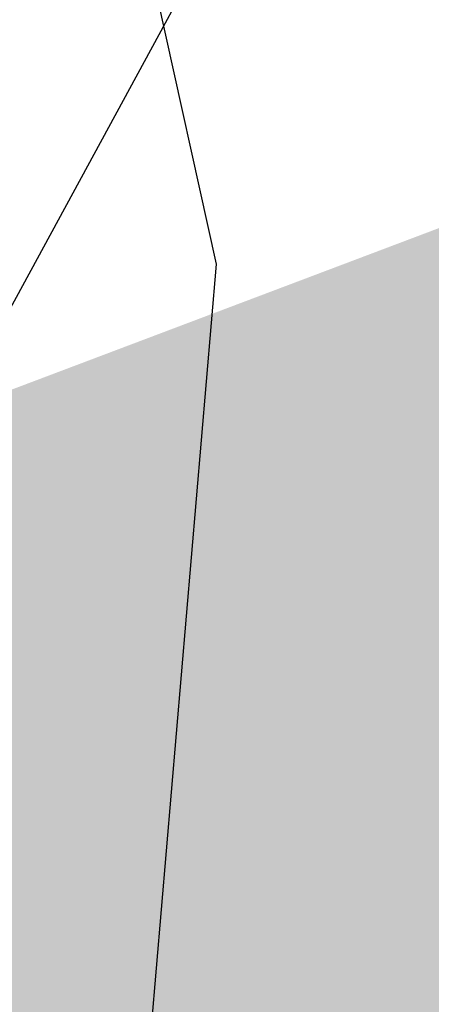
# Model space of a CAD drawing. Header units: metres. Extents: x 157685 to 160831, y 403691 to 406312.
# Tile 125 of 134: x 160127.87 to 160133.51, y 405774.46 to 405787.96. Entities that reach past the tile are written whole.
import ezdxf

# ---------------------------------------------------------------- set-up
doc = ezdxf.new("R2010")
doc.units = ezdxf.units.M
doc.linetypes.add('DASHDOT2', pattern=[12.7, 6.35, -3.175, 0, -3.175])
doc.linetypes.add('VW-30-270_STREEP', pattern=[3, 0.3, -2.7])
doc.layers.get('Defpoints').update_dxf_attribs({"color": 171})
for name, color, linetype, lineweight in [('N-WE-GR-GRAS-A', 62, 'Continuous', 18), ('N-WE-GW-TALUD-G', 106, 'Continuous', 35), ('N-WE-VH-GESLOTENVERHARDING_ASFALT-A-200', 253, 'Continuous', 18), ('N-WE-VH-HALFVERHARDING_GRASBETONSTEEN-A-200', 132, 'Continuous', 18), ('N-WE-VH-HALFVERHARDING_GRASBETONSTEEN-G', 7, 'Continuous', 35), ('N-WE-VH-KANTVERHARDING-G', 7, 'Continuous', 30), ('N-WE-VW-MARKERING_LANGS_STREEP_30270_010-G', 7, 'VW-30-270_STREEP', 13), ('N-WE-VW-MARKERING_LANGS_STREEP_DOORGETROKKEN_010-G', 7, 'Continuous', 13), ('X-XX-AL-BLADVERWIJZING_AS-G', 7, 'DASHDOT2', 25)]:
    doc.layers.add(name, color=color, linetype=linetype, lineweight=lineweight)
pattern_1 = [(0, (0, 0), (1, 1), [0.12, -0.8]), (45, (0.4, 0.2), (-0.1131370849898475, 1.866761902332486), [0.12, -0.8]), (29.99999999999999, (0.08, 0.12), (0.2274613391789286, 1.286025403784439), [0.12, -0.8]), (15, (0.32, 0.48), (0.3856270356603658, 0.7244941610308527), [0.12, -0.8]), (135, (0.16, 2), (-0.02828427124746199, -0.6505382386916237), [0.12, -0.8]), (150, (1.2, 0.4), (0.2156921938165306, -0.5864101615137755), [0.12, -0.8]), (165, (0.24, 0.04), (0.1434520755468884, -0.7010146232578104), [0.12, -0.8]), (85, (0.4, 0.4), (-0.872677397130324, 1.040016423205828), [0.12, -0.8]), (99.99999999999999, (0, 0), (-1.112117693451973, 0.7787131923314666), [0.12, -0.7999999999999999])]
pattern_2 = [(45, (0, 0), (-0.1979898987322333, 0.1979898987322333), [0.14, -0.14]), (135, (0, 0), (-0.1979898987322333, -0.1979898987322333), [0.14, -0.14]), (45, (-0.098994, 0.098994), (-0.1979898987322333, 0.1979898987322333), [0.14, -0.14]), (135, (0.098994, 0.098994), (-0.1979898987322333, -0.1979898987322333), [0.14, -0.14])]

msp = doc.modelspace()

# ---------------------------------------------------------------- hatches: boundary and pattern name
at = {"layer": 'N-WE-GR-GRAS-A'}
h = msp.add_hatch(dxfattribs=at)
h.set_pattern_fill('AGR-GRAS_01-SO', color=256, scale=0.04, pattern_type=2)
h.set_pattern_definition(pattern_1)
edge = h.paths.add_edge_path()
edge.add_line((160189.2016612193, 405785.9665275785), (160195.7319305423, 405790.3957649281))
edge.add_line((160195.7319305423, 405790.3957649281), (160200.9068770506, 405793.7331228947))
edge.add_line((160200.9068770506, 405793.7331228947), (160206.6207372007, 405797.393998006))
edge.add_line((160206.6207372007, 405797.393998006), (160212.5058224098, 405801.1645771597))
edge.add_line((160212.5058224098, 405801.1645771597), (160215.4403023, 405803.0447009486))
edge.add_line((160215.4403023, 405803.0447009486), (160223.1651131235, 405807.0115723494))
edge.add_line((160223.1651131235, 405807.0115723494), (160238.3130194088, 405814.7903772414))
edge.add_line((160238.3130194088, 405814.7903772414), (160245.2264429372, 405818.34058225))
edge.add_line((160245.2264429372, 405818.34058225), (160257.1596195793, 405824.4685481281))
edge.add_line((160257.1596195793, 405824.4685481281), (160282.4383802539, 405837.4852323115))
edge.add_line((160282.4383802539, 405837.4852323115), (160304.8, 405848.933))
edge.add_line((160304.8, 405848.933), (160306.8243412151, 405848.7687974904))
edge.add_line((160306.8243412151, 405848.7687974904), (160309.1690326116, 405848.5786100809))
edge.add_line((160309.1690326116, 405848.5786100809), (160310.0561645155, 405848.468232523))
edge.add_line((160310.0561645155, 405848.468232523), (160312.0402309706, 405848.0812195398))
edge.add_line((160312.0402309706, 405848.0812195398), (160314.3400796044, 405847.9346214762))
edge.add_line((160314.3400796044, 405847.9346214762), (160315.6564235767, 405848.0307936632))
edge.add_arc((160315.6564235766, 405857.0875209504), 9.056727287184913, 270.0000000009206, 289.9784151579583)
edge.add_line((160318.7508003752, 405848.5758148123), (160320.5288332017, 405849.0246637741))
edge.add_line((160320.5288332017, 405849.0246637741), (160323.1988583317, 405850.2487318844))
edge.add_line((160323.1988583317, 405850.2487318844), (160325.3440083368, 405851.7011014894))
edge.add_line((160325.3440083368, 405851.7011014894), (160319.7357826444, 405862.032976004))
edge.add_line((160319.7357826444, 405862.032976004), (160319.1649081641, 405863.1942099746))
edge.add_arc((160314.9036312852, 405869.9648465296), 7.999999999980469, 237.4991886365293, 302.1853307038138, ccw=False)
edge.add_line((160310.6051388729, 405863.2177758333), (160309.4287269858, 405863.9672562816))
edge.add_arc((160306.7421692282, 405859.7503370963), 5.000000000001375, 57.49918863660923, 119.8311523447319)
edge.add_line((160304.2549407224, 405864.0878126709), (160215.6735669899, 405813.2928020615))
edge.add_arc((160320.1371642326, 405631.1188279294), 209.9999999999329, 119.8311523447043, 154.5916889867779)
edge.add_line((160130.449820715, 405721.2227219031), (160122.5481375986, 405704.5880437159))
edge.add_arc((160167.7117908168, 405683.134735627), 49.99999999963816, 154.5916889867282, 158.7403213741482)
edge.add_line((160121.11445924, 405701.2645092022), (160051.2651127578, 405521.7369963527))
edge.add_line((160051.2651127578, 405521.7369963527), (160054.0609526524, 405520.6492099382))
edge.add_line((160054.0609526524, 405520.6492099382), (160054.2946666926, 405521.4391487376))
edge.add_line((160054.2946666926, 405521.4391487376), (160053.061, 405521.931))
edge.add_line((160053.061, 405521.931), (160054.0186409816, 405524.6028530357))
edge.add_line((160054.0186409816, 405524.6028530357), (160055.3093249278, 405528.2039080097))
edge.add_line((160055.3093249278, 405528.2039080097), (160058.581, 405537.332))
edge.add_line((160058.581, 405537.332), (160062.4256195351, 405547.9469237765))
edge.add_line((160062.4256195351, 405547.9469237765), (160065.5920910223, 405555.7356309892))
edge.add_line((160065.5920910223, 405555.7356309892), (160069.5244636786, 405565.547518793))
edge.add_line((160069.5244636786, 405565.547518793), (160074.8122877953, 405578.8021748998))
edge.add_line((160074.8122877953, 405578.8021748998), (160078.1301706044, 405587.5146146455))
edge.add_line((160078.1301706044, 405587.5146146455), (160080.546985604, 405593.8609373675))
edge.add_line((160080.546985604, 405593.8609373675), (160084.7405148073, 405604.8727399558))
edge.add_line((160084.7405148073, 405604.8727399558), (160087.3201539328, 405611.6466231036))
edge.add_line((160087.3201539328, 405611.6466231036), (160089.1540419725, 405616.3956104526))
edge.add_line((160089.1540419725, 405616.3956104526), (160093.7195878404, 405628.0182683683))
edge.add_line((160093.7195878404, 405628.0182683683), (160097.485, 405637.604))
edge.add_line((160097.485, 405637.604), (160098.671, 405639.731))
edge.add_line((160098.671, 405639.731), (160099.902, 405640.851))
edge.add_line((160099.902, 405640.851), (160101.342, 405642.678))
edge.add_line((160101.342, 405642.678), (160102.236, 405644.762))
edge.add_line((160102.236, 405644.762), (160101.805, 405646.021))
edge.add_line((160101.805, 405646.021), (160100.978, 405647.32))
edge.add_line((160100.978, 405647.32), (160104.8939144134, 405656.7246073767))
edge.add_line((160104.8939144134, 405656.7246073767), (160110.4317723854, 405670.1700749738))
edge.add_line((160110.4317723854, 405670.1700749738), (160113.3395261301, 405677.5420055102))
edge.add_line((160113.3395261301, 405677.5420055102), (160118.268, 405690.037))
edge.add_line((160118.268, 405690.037), (160121.1384509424, 405697.1852478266))
edge.add_line((160121.1384509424, 405697.1852478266), (160125.588740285, 405706.4874628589))
edge.add_line((160125.588740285, 405706.4874628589), (160128.7233612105, 405713.1063832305))
edge.add_line((160128.7233612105, 405713.1063832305), (160129.8234757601, 405714.750360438))
edge.add_line((160129.8234757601, 405714.750360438), (160130.9710686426, 405715.7568725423))
edge.add_line((160130.9710686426, 405715.7568725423), (160132.656, 405716.604))
edge.add_line((160132.656, 405716.604), (160137.5482643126, 405732.8158958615))
edge.add_line((160137.5482643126, 405732.8158958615), (160143.5031823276, 405739.3030351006))
edge.add_line((160143.5031823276, 405739.3030351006), (160146.913493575, 405743.3973337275))
edge.add_line((160146.913493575, 405743.3973337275), (160150.7184816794, 405747.8804806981))
edge.add_line((160150.7184816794, 405747.8804806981), (160157.208, 405755.3215))
edge.add_line((160157.208, 405755.3215), (160160.5246288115, 405759.1244169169))
edge.add_line((160160.5246288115, 405759.1244169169), (160165.273, 405764.569))
edge.add_line((160165.273, 405764.569), (160168.8373467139, 405768.3733079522))
edge.add_line((160168.8373467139, 405768.3733079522), (160172.9092487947, 405772.3795900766))
edge.add_line((160172.9092487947, 405772.3795900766), (160177.2963565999, 405776.374836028))
edge.add_line((160177.2963565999, 405776.374836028), (160183.4665665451, 405781.5655980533))
edge.add_line((160183.4665665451, 405781.5655980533), (160189.2016612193, 405785.9665275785))
h = msp.add_hatch(dxfattribs=at)
h.set_pattern_fill('AGR-GRAS_01-SO', color=256, scale=0.04, pattern_type=2)
h.set_pattern_definition(pattern_1)
edge = h.paths.add_edge_path()
edge.add_line((160117.917207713, 405710.1458451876), (160116.8920664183, 405710.5447002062))
edge.add_line((160116.8920664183, 405710.5447002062), (160110.6998789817, 405694.6294760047))
edge.add_line((160110.6998789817, 405694.6294760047), (160111.7250202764, 405694.2306209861))
edge.add_line((160111.7250202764, 405694.2306209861), (160111.271775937, 405693.0656876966))
edge.add_line((160111.271775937, 405693.0656876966), (160110.2466346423, 405693.4645427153))
edge.add_line((160110.2466346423, 405693.4645427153), (160044.824497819, 405525.3158899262))
edge.add_line((160044.824497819, 405525.3158899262), (160045.3938489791, 405524.0213478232))
edge.add_line((160045.3938489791, 405524.0213478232), (160048.0032995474, 405523.006080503))
edge.add_line((160048.0032995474, 405523.006080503), (160117.8526460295, 405702.5335933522))
edge.add_arc((160167.7117908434, 405683.1347356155), 53.50000002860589, 154.5916889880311, 158.7403213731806, ccw=False)
edge.add_line((160119.3866818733, 405706.0897752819), (160125.8537495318, 405719.7042910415))
edge.add_line((160125.8537495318, 405719.7042910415), (160122.0998169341, 405721.1718201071))
edge.add_line((160122.0998169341, 405721.1718201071), (160120.8054824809, 405720.6030026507))
edge.add_line((160120.8054824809, 405720.6030026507), (160117.3453107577, 405711.7096334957))
edge.add_line((160117.3453107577, 405711.7096334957), (160118.3704520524, 405711.3107784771))
edge.add_line((160118.3704520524, 405711.3107784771), (160117.917207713, 405710.1458451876))
edge = h.paths.add_edge_path()
edge.add_line((160123.3449985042, 405726.9901839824), (160123.7582142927, 405727.9711744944))
edge.add_arc((160279.666353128, 405661.7215537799), 169.3999999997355, 156.9780373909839, 157.3380702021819)
edge = h.paths.add_edge_path()
edge.add_line((160133.0505582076, 405746.5753614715), (160133.6348198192, 405747.5769629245))
edge.add_arc((160279.6663531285, 405661.7215537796), 169.4000000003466, 149.5477176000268, 149.9399119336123)
h.paths.add_polyline_path([(160142.62080813, 405759.4119409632), (160141.7224501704, 405760.0467267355), (160141.0011027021, 405759.0258654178), (160141.8994606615, 405758.3910796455)])
h.paths.add_polyline_path([(160154.6598407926, 405774.4081354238), (160153.8394616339, 405775.1409232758), (160153.0067481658, 405774.2086742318), (160153.8271273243, 405773.4758863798)])
edge = h.paths.add_edge_path()
edge.add_arc((160279.6663531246, 405661.7215537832), 169.3999999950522, 132.346206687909, 137.9687500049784)
edge.add_arc((160279.6663531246, 405661.7215537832), 169.3999999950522, 137.9687500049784, 149.5477175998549)
edge.add_line((160133.6348198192, 405747.5769629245), (160134.5849790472, 405747.0227089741))
edge.add_line((160134.5849790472, 405747.0227089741), (160133.9551450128, 405745.9429825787))
edge.add_line((160133.9551450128, 405745.9429825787), (160133.0052740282, 405746.4970683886))
edge.add_arc((160279.6663531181, 405661.7215537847), 169.3999999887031, 149.9705032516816, 156.9780373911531)
edge.add_line((160123.7582142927, 405727.9711744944), (160124.7719514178, 405727.5441650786))
edge.add_line((160124.7719514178, 405727.5441650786), (160124.2867134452, 405726.3921910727))
edge.add_line((160124.2867134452, 405726.3921910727), (160123.2736071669, 405726.8189347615))
edge.add_arc((160279.6663550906, 405661.7215529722), 169.4000021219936, 157.4008230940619, 157.6331887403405)
edge.add_line((160123.0108886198, 405726.1841432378), (160123.5644701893, 405724.8940330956))
edge.add_line((160123.5644701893, 405724.8940330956), (160127.5752955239, 405723.3260766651))
edge.add_arc((160320.1371642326, 405631.1188279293), 213.5000000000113, 134.774034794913, 154.412812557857, ccw=False)
edge.add_line((160169.7664293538, 405782.6803404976), (160165.5570263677, 405786.9230775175))
h = msp.add_hatch(dxfattribs=at)
h.set_pattern_fill('AGR-GRAS_01-SO', color=256, scale=0.04, pattern_type=2)
h.set_pattern_definition(pattern_1)
h.paths.add_polyline_path([(159817.8796577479, 405032.3615227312, -0.4244536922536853), (159807.6438550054, 405029.4353138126), (159804.9141757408, 405031.0140775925), (159806.698841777, 405031.3737125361), (159807.04, 405031.16), (159809.611, 405030.341), (159812.223, 405030.001), (159814.279, 405030.385), (159814.444, 405031.62), (159813.956, 405032.225), (159812.2396506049, 405033.242021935), (159814.061361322, 405034.8103542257), (159814.820717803, 405034.4740069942), (159815.4994739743, 405034.4123150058), (159816.4167998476, 405034.6580784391), (159816.9569999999, 405035.0349999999), (159820.3059377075, 405041.4946262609), (159822.354460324, 405045.432314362), (159826.6084500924, 405053.2936794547), (159829.7245208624, 405059.052172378), (159832.6918773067, 405064.5358415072), (159835.7447925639, 405070.2193987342), (159838.9744319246, 405076.357307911), (159841.6731033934, 405081.4861159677), (159844.7820544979, 405087.3946578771), (159847.8561333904, 405093.236925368), (159850.9675923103, 405099.3492203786), (159854.691755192, 405106.6695736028), (159860.2108525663, 405117.423530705), (159863.4243890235, 405123.3615823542), (159868.7449137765, 405133.192978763), (159871.6940751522, 405138.642511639), (159873.819, 405142.569), (159873.564, 405143.583), (159872.949, 405144.16), (159873.919, 405145.714), (159874.7056259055, 405145.5456317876), (159875.890950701, 405145.9547218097), (159876.2720000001, 405146.3540000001), (159878.9147885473, 405151.370059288), (159881.6262659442, 405156.5466831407), (159887.3003615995, 405167.3793970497), (159892.3483595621, 405177.0167949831), (159893.538, 405179.288), (159894.727, 405181.558), (159894.969, 405183.164), (159894.4128649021, 405184.0045896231), (159892.825, 405184.615), (159896.102, 405188.599), (159896.9029999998, 405188.438), (159898.181, 405188.684), (159899.684, 405190.033), (159902.6926736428, 405195.8713152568), (159907.5866702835, 405205.3680897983), (159913.3084460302, 405216.4711653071), (159918.3450532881, 405227.099399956), (159923.3978129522, 405237.8616172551), (159925.995516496, 405243.3946431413), (159929.861, 405251.628), (159929.911, 405253.028), (159929.35, 405253.63), (159928.363, 405254.141), (159928.977, 405259.516), (159929.897, 405259.351), (159931.062, 405259.363), (159932.331, 405262.333), (159931.733, 405263.36), (159931.174, 405263.618), (159932.61, 405267.191), (159933.738, 405266.939), (159934.813, 405267.403), (159935.788, 405268.797), (159941.1987197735, 405282.5879445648), (159944.9254816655, 405292.0867855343), (159949.2255724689, 405303.0469380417), (159953.271, 405313.358), (159953.284, 405314.495), (159952.883, 405315.118), (159952.236, 405315.511), (159951.529, 405315.708), (159958.367, 405330.954), (159959.877, 405331.032), (159960.96, 405331.735), (159963.5452468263, 405338.7491122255), (159973.5640148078, 405364.9600869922), (159984.162, 405391.33), (159983.822, 405392.929), (159983.104, 405393.589), (159982.386, 405393.853), (159984.688, 405397.951), (159985.985, 405397.984), (159987.076, 405398.897), (159989.441, 405405.903), (159988.08, 405407.062), (159988.527, 405412.178), (159989.913, 405411.732), (159991.291, 405411.789), (159992.095, 405412.104), (159998.5395093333, 405429.2600094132), (160007.1440218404, 405452.1679849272), (160009.451, 405458.31), (160009.626, 405460.261), (160009.534, 405460.661), (160008.794, 405461.402), (160009.8954955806, 405467.6054778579), (160011.385, 405467.341), (160013.662, 405468.133), (160014.677, 405469.155), (160026.9453321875, 405500.9300206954), (160034.7315372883, 405521.1565030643), (160042.3070101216, 405541.7245019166), (160047.868, 405557.494), (160047.613, 405559.249), (160046.719, 405560.154), (160045.615, 405560.352), (160047.615, 405564.794), (160048.822, 405564.245), (160050.393, 405564.15), (160050.929, 405564.7125), (160051.128, 405565.102), (160051.131, 405565.949), (160048.346, 405567.585), (160050.1055, 405571.699), (160050.699, 405570.911), (160051.669, 405570.665), (160053.018, 405570.643), (160053.937, 405571.219), (160058.5456374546, 405583.3248661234), (160064.6810399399, 405599.4412045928), (160069.547, 405612.223), (160069.547, 405613.704), (160068.895, 405614.706), (160068.1765210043, 405615.0935586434), (160070.5442836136, 405619.4830561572), (160072.047, 405619.276), (160073.333, 405619.76), (160078.7473752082, 405633.9478085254), (160089.138878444, 405660.9656097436), (160104.332, 405700.743), (160104.711, 405703.242), (160102.967, 405704.018), (160104.9126580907, 405706.7553753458), (160106.026, 405706.74), (160107.223, 405707.65), (160113.4380612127, 405722.7273025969), (160116.4352043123, 405730.3910378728), (160119.5624009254, 405738.6670014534), (160120.942, 405742.345), (160122.7570846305, 405748.868433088), (160125.062, 405762.2635), (160125.7830441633, 405769.6398440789), (160126.167433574, 405777.2421988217), (160126.2277432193, 405782.3110332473), (160136.3575773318, 405786.1409829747), (160140.471531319, 405781.8232589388, -0.3714281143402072), (160141.0844722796, 405769.5659894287, 0.07269134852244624), (160116.0165246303, 405725.3933185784), (160115.4468538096, 405723.9291447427), (159939.5895977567, 405271.9390061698, -0.02962782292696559), (159902.6989021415, 405191.5621666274)])
at = {"layer": 'N-WE-VH-GESLOTENVERHARDING_ASFALT-A-200', "true_color": 0xcf7363}
h = msp.add_hatch(dxfattribs=at)
h.set_pattern_fill('AVH-ASFALT-SO', color=23, scale=0.2, pattern_type=2)
h.set_pattern_definition([(31.64993266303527, (159085.9115677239, 404918.0168982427), (-0.1049455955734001, 0.1702539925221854), []), (91.64993266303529, (159085.9115677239, 404918.0168982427), (-0.1999170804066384, -0.00575855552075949), [])])
edge = h.paths.add_edge_path()
edge.add_line((160304.2549407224, 405864.0878126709), (160302.5988468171, 405867.1406570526))
edge.add_arc((160350.2821344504, 405779.2412593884), 100.0000001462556, 118.4787556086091, 119.8311523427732)
edge.add_line((160300.537564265, 405865.9907710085), (160213.9325070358, 405816.3290349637))
edge.add_arc((160320.1371642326, 405631.1188279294), 213.4999999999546, 119.8311523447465, 154.5916889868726)
edge.add_line((160127.2883649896, 405722.724453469), (160119.3866818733, 405706.0897752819))
edge.add_arc((160167.7117908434, 405683.1347356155), 53.50000002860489, 154.5916889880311, 158.7403213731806)
edge.add_line((160117.8526460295, 405702.5335933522), (159992.7713508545, 405381.0483546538))
edge.add_line((159992.7713508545, 405381.0483546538), (159995.4326285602, 405378.2357679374))
edge.add_line((159995.4326285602, 405378.2357679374), (160121.11445924, 405701.2645092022))
edge.add_arc((160167.7117908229, 405683.1347356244), 50.00000000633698, 154.5916889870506, 158.7403213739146, ccw=False)
edge.add_line((160122.5481375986, 405704.5880437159), (160130.449820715, 405721.2227219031))
edge.add_arc((160320.137164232, 405631.1188279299), 209.9999999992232, 119.83115234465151, 154.5916889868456, ccw=False)
edge.add_line((160215.6735669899, 405813.2928020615), (160304.2549407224, 405864.0878126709))
at = {"layer": 'N-WE-VH-HALFVERHARDING_GRASBETONSTEEN-A-200'}
h = msp.add_hatch(dxfattribs=at)
h.set_pattern_fill('AVH-GRASBETONSTEEN_02-SO', color=256, scale=0.2, pattern_type=2)
h.set_pattern_definition(pattern_2)
h.paths.add_polyline_path([(160165.5570263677, 405786.9230775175), (160165.1528611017, 405787.3665303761, 0.1156779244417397), (160121.2354257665, 405723.362783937), (160120.8914682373, 405722.4787407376), (160088.3424119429, 405638.8208195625), (160088.7931073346, 405638.3244649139), (160121.1790570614, 405721.5631679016), (160121.7945937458, 405723.1452266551, -0.1156779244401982)])
h = msp.add_hatch(dxfattribs=at)
h.set_pattern_fill('AVH-GRASBETONSTEEN_02-SO', color=256, scale=0.2, pattern_type=2)
h.set_pattern_definition(pattern_2)
h.paths.add_polyline_path([(160141.5579866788, 405769.1975004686, 0.3714281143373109), (160140.9059218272, 405782.2371488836), (160136.7919623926, 405786.5548786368), (160136.3575773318, 405786.1409829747), (160140.471531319, 405781.8232589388, -0.3714281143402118), (160141.0844722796, 405769.5659894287, 0.07269134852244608), (160116.0165246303, 405725.3933185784), (160115.4468538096, 405723.9291447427), (160084.1359216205, 405643.4534629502), (160084.5866170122, 405642.9571083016), (160116.0015831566, 405723.7001792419), (160116.5756926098, 405725.175761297, -0.07269134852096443)])

# ---------------------------------------------------------------- linework, layer by layer
at = {"layer": 'Defpoints'}
msp.add_lwpolyline([(160237.3825357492, 405844.1854572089), (160196.4652616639, 405819.6599800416), (160173.253865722, 405805.1178359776), (160154.7778522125, 405789.6693410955), (160150.3421366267, 405787.2690101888), (160144.6047036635, 405789.2096847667), (160142.3831931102, 405791.3776494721), (160133.5494837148, 405800.7081560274), (160132.7281745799, 405801.6385522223), (160131.9337177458, 405801.1018040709), (160127.4009197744, 405798.8901293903), (160130.5568894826, 405784.6075952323), (160128.7958023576, 405763.8906946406), (160122.0636946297, 405743.0557869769), (160113.9986103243, 405722.1667655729), (160108.8774401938, 405709.0994304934), (160100.0760436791, 405688.4066373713), (160099.3719038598, 405687.3498515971), (160098.425031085, 405683.030268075), (160084.0343491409, 405645.5719950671), (160070.1158216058, 405610.7232120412)], dxfattribs=at)
msp.add_lwpolyline([(160111.0972522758, 405644.5707905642), (160203.6609179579, 405815.0418317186), (160158.0375836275, 405839.8148452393), (160065.4739179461, 405669.3438040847)], close=True, dxfattribs=at)
at = {"layer": 'N-WE-GW-TALUD-G'}
msp.add_lwpolyline([(160132.7432932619, 405735.492134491, -0.1363261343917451), (160213.435061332, 405817.196530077), (160300.040118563, 405866.8582661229, -0.01138945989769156), (160304.0823325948, 405869.0553915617), (160311.9962938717, 405873.1262814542)], format="xyb", dxfattribs=at)
at = {"layer": 'N-WE-VH-HALFVERHARDING_GRASBETONSTEEN-G'}
msp.add_lwpolyline([(160121.1790570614, 405721.5631679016), (160121.7945937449, 405723.1452266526, -0.1156779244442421), (160165.5570263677, 405786.9230775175, -0.1156779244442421)], format="xyb", dxfattribs=at)
at = {"layer": 'N-WE-VH-KANTVERHARDING-G'}
for points in [[(159822.5813815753, 405020.4736371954), (159825.772265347, 405026.1606495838, 0.005446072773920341), (159830.9980978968, 405035.7169287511), (159911.5244509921, 405186.8600726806, 0.0296278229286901), (159948.9090640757, 405268.313051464), (160117.8526460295, 405702.5335933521, -0.01810380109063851), (160119.3866818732, 405706.0897752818), (160127.2883649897, 405722.7244534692, -0.1528452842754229), (160213.9325070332, 405816.3290349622), (160300.5375642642, 405865.990771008, -0.01138945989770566), (160304.5397563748, 405868.1661427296), (160313.3439731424, 405872.6949742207)], [(160319.1649081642, 405863.1942099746, -0.2899882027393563), (160310.605138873, 405863.2177758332), (160309.4287269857, 405863.9672562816, 0.2788850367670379), (160304.2549407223, 405864.0878126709), (160215.6735669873, 405813.29280206, 0.1528452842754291), (160130.449820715, 405721.222721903), (160122.5481375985, 405704.5880437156, 0.01810380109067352), (160121.1144592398, 405701.2645092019), (159952.1708772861, 405267.0439673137, -0.004513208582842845), (159947.0782254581, 405254.2964949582)], [(160120.8914682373, 405722.4787407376), (160121.2354257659, 405723.3627839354, -0.1156779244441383), (160165.1528611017, 405787.3665303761, -0.1156779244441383)]]:
    msp.add_lwpolyline(points, format="xyb", dxfattribs=at)
at = {"layer": 'N-WE-VW-MARKERING_LANGS_STREEP_30270_010-G', "const_width": 0.1, "flags": 128}
msp.add_lwpolyline([(159796.229237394, 404966.2787997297), (159796.839939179, 404967.0216117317, 0.105558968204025), (159801.0159750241, 404975.0870450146), (159801.2632303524, 404975.9894837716, -0.05550154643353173), (159803.0412223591, 404980.4629022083), (159817.1642567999, 405006.9918533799, -0.005527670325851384), (159822.485358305, 405016.7261204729), (159827.2984459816, 405025.3043361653, 0.005446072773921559), (159832.5425689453, 405034.8940623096), (159913.0689220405, 405186.0372062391, 0.0296278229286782), (159950.5399706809, 405267.6785093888), (160119.4835526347, 405701.899051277, -0.01810380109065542), (160120.9674097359, 405705.3389094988), (160128.8690928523, 405721.9735876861, -0.152845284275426), (160214.8030370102, 405814.8109185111), (160301.4080942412, 405864.4726545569, -0.01138945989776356), (160305.3402479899, 405866.6099572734), (160314.0858624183, 405871.4071811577)], format="xyb", dxfattribs=at)
at = {"layer": 'N-WE-VW-MARKERING_LANGS_STREEP_DOORGETROKKEN_010-G', "const_width": 0.1, "flags": 128}
for points in [[(159822.7121970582, 405020.4002389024), (159825.90308083, 405026.0872512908, 0.005446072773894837), (159831.1304811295, 405035.6463973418), (159911.6568342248, 405186.7895412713, 0.02962782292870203), (159949.0488560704, 405268.2586621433), (160117.9924380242, 405702.4792040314, -0.01810380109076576), (160119.5221728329, 405706.0254153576), (160127.4238559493, 405722.6600935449, -0.1528452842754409), (160214.0071238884, 405816.1989106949), (160300.6121811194, 405865.8606467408, -0.006251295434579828), (160302.7933878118, 405867.0754296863, -0.006251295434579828)], [(160304.1803238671, 405864.2179369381), (160215.5989501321, 405813.4229263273, 0.1528452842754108), (160130.3143297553, 405721.2870818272), (160122.4126466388, 405704.6524036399, 0.01810380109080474), (160120.9746672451, 405701.3188985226), (159952.0310852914, 405267.0983566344, -0.004513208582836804), (159946.9394380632, 405254.353398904)]]:
    msp.add_lwpolyline(points, format="xyb", dxfattribs=at)
at = {"layer": 'X-XX-AL-BLADVERWIJZING_AS-G', "ltscale": 0.4, "extrusion": (-0.0007010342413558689, -0.001062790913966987, 0.9999991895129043), "elevation": -543.5821452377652}
msp.add_lwpolyline([(160203.4087793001, 405761.5254501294), (160128.2017445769, 405896.7747584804)], dxfattribs=at)

doc.saveas('drawing.dxf')
